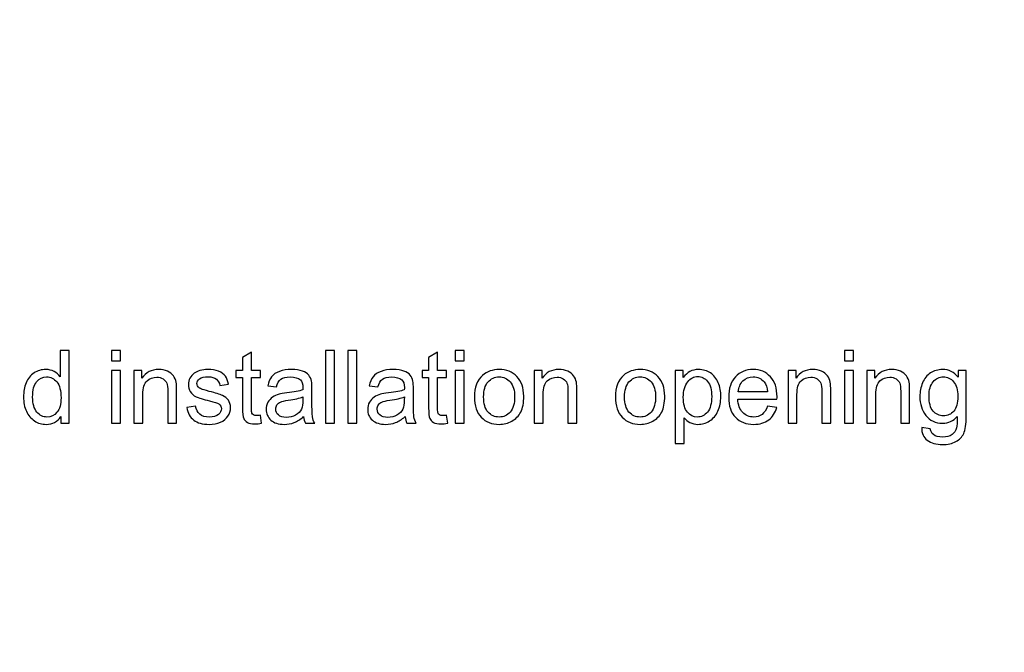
# Model space of a CAD drawing. Header units: centimetres. Extents: x -21 to 21, y -29.7 to 29.7.
# Tile 8 of 75: x -6.9 to -0.2, y -21 to -16.7. Entities that reach past the tile are written whole.
import ezdxf

# ---------------------------------------------------------------- set-up
doc = ezdxf.new("R2010")
doc.units = ezdxf.units.CM
doc.header["$MEASUREMENT"] = 0
doc.layers.add('06___PRT_ALL_SURFS', color=7, linetype='Continuous')

msp = doc.modelspace()

# ---------------------------------------------------------------- linework, layer by layer
at = {"layer": '06___PRT_ALL_SURFS', "color": 8, "lineweight": 5}
msp.add_open_spline([(-21.0058, -29.70447), (-21.0058, -29.70447), (20.9942, -29.70447), (20.9942, -29.70447), (20.9942, -29.70447), (20.9942, 29.69554), (20.9942, 29.69554), (20.9942, 29.69554), (-21.0058, 29.69554), (-21.0058, 29.69554), (-21.0058, 29.69554), (-21.0058, -29.70447), (-21.0058, -29.70447)], degree=3, knots=[0, 0, 0, 0, 0.25, 0.25, 0.25, 0.5, 0.5, 0.5, 0.75, 0.75, 0.75, 1, 1, 1, 1], dxfattribs=at)
at = {"layer": '06___PRT_ALL_SURFS', "color": 8}
for points, knots in [([(-6.63804, -19.46708), (-6.63804, -19.46708), (-6.63804, -19.42137), (-6.63804, -19.42137), (-6.66084, -19.4569), (-6.69441, -19.47472), (-6.73874, -19.47472), (-6.76744, -19.47472), (-6.79383, -19.46685), (-6.81779, -19.45099), (-6.84186, -19.43525), (-6.8605, -19.41315), (-6.87381, -19.38491), (-6.887, -19.35655), (-6.8936, -19.32403), (-6.8936, -19.28722), (-6.8936, -19.25134), (-6.88758, -19.21882), (-6.87566, -19.18954), (-6.86362, -19.16037), (-6.84568, -19.13792), (-6.82172, -19.12241), (-6.79788, -19.10678), (-6.77103, -19.09903), (-6.74151, -19.09903), (-6.71975, -19.09903), (-6.70043, -19.10366), (-6.68353, -19.1128), (-6.66663, -19.12194), (-6.65286, -19.13398), (-6.64221, -19.14868), (-6.64221, -19.14868), (-6.64221, -18.96986), (-6.64221, -18.96986), (-6.64221, -18.96986), (-6.5811, -18.96986), (-6.5811, -18.96986), (-6.5811, -18.96986), (-6.5811, -19.46708), (-6.5811, -19.46708), (-6.5811, -19.46708), (-6.63804, -19.46708), (-6.63804, -19.46708)], [0, 0, 0, 0, 0.0714286, 0.0714286, 0.0714286, 0.1428571, 0.1428571, 0.1428571, 0.2142857, 0.2142857, 0.2142857, 0.2857143, 0.2857143, 0.2857143, 0.3571429, 0.3571429, 0.3571429, 0.4285714, 0.4285714, 0.4285714, 0.5, 0.5, 0.5, 0.5714286, 0.5714286, 0.5714286, 0.6428571, 0.6428571, 0.6428571, 0.7142857, 0.7142857, 0.7142857, 0.7857143, 0.7857143, 0.7857143, 0.8571429, 0.8571429, 0.8571429, 0.9285714, 0.9285714, 0.9285714, 1, 1, 1, 1]), ([(-6.29152, -19.03931), (-6.29152, -19.03931), (-6.29152, -18.96986), (-6.29152, -18.96986), (-6.29152, -18.96986), (-6.2304, -18.96986), (-6.2304, -18.96986), (-6.2304, -18.96986), (-6.2304, -19.03931), (-6.2304, -19.03931), (-6.2304, -19.03931), (-6.29152, -19.03931), (-6.29152, -19.03931)], [0, 0, 0, 0, 0.25, 0.25, 0.25, 0.5, 0.5, 0.5, 0.75, 0.75, 0.75, 1, 1, 1, 1]), ([(-5.27114, -19.41257), (-5.27114, -19.41257), (-5.26281, -19.4665), (-5.26281, -19.4665), (-5.27994, -19.47009), (-5.29533, -19.47194), (-5.30876, -19.47194), (-5.33087, -19.47194), (-5.348, -19.46847), (-5.36026, -19.46141), (-5.37242, -19.45435), (-5.38098, -19.44521), (-5.38596, -19.43375), (-5.39094, -19.42229), (-5.39337, -19.39822), (-5.39337, -19.36153), (-5.39337, -19.36153), (-5.39337, -19.15389), (-5.39337, -19.15389), (-5.39337, -19.15389), (-5.43851, -19.15389), (-5.43851, -19.15389), (-5.43851, -19.15389), (-5.43851, -19.10667), (-5.43851, -19.10667), (-5.43851, -19.10667), (-5.39337, -19.10667), (-5.39337, -19.10667), (-5.39337, -19.10667), (-5.39337, -19.01755), (-5.39337, -19.01755), (-5.39337, -19.01755), (-5.33226, -18.98086), (-5.33226, -18.98086), (-5.33226, -18.98086), (-5.33226, -19.10667), (-5.33226, -19.10667), (-5.33226, -19.10667), (-5.27114, -19.10667), (-5.27114, -19.10667), (-5.27114, -19.10667), (-5.27114, -19.15389), (-5.27114, -19.15389), (-5.27114, -19.15389), (-5.33226, -19.15389), (-5.33226, -19.15389), (-5.33226, -19.15389), (-5.33226, -19.365), (-5.33226, -19.365), (-5.33226, -19.38248), (-5.33121, -19.3937), (-5.32901, -19.39868), (-5.32693, -19.40366), (-5.32346, -19.40759), (-5.3186, -19.4106), (-5.31374, -19.41349), (-5.30679, -19.415), (-5.29776, -19.415), (-5.29105, -19.415), (-5.28214, -19.41419), (-5.27114, -19.41257)], [0, 0, 0, 0, 0.05, 0.05, 0.05, 0.1, 0.1, 0.1, 0.15, 0.15, 0.15, 0.2, 0.2, 0.2, 0.25, 0.25, 0.25, 0.3, 0.3, 0.3, 0.35, 0.35, 0.35, 0.4, 0.4, 0.4, 0.45, 0.45, 0.45, 0.5, 0.5, 0.5, 0.55, 0.55, 0.55, 0.6, 0.6, 0.6, 0.65, 0.65, 0.65, 0.7, 0.7, 0.7, 0.75, 0.75, 0.75, 0.8, 0.8, 0.8, 0.85, 0.85, 0.85, 0.9, 0.9, 0.9, 0.95, 0.95, 0.95, 1, 1, 1, 1]), ([(-4.82601, -19.46708), (-4.82601, -19.46708), (-4.82601, -18.96986), (-4.82601, -18.96986), (-4.82601, -18.96986), (-4.7649, -18.96986), (-4.7649, -18.96986), (-4.7649, -18.96986), (-4.7649, -19.46708), (-4.7649, -19.46708), (-4.7649, -19.46708), (-4.82601, -19.46708), (-4.82601, -19.46708)], [0, 0, 0, 0, 0.25, 0.25, 0.25, 0.5, 0.5, 0.5, 0.75, 0.75, 0.75, 1, 1, 1, 1]), ([(-4.67172, -19.46708), (-4.67172, -19.46708), (-4.67172, -18.96986), (-4.67172, -18.96986), (-4.67172, -18.96986), (-4.61061, -18.96986), (-4.61061, -18.96986), (-4.61061, -18.96986), (-4.61061, -19.46708), (-4.61061, -19.46708), (-4.61061, -19.46708), (-4.67172, -19.46708), (-4.67172, -19.46708)], [0, 0, 0, 0, 0.25, 0.25, 0.25, 0.5, 0.5, 0.5, 0.75, 0.75, 0.75, 1, 1, 1, 1]), ([(-3.99719, -19.41257), (-3.99719, -19.41257), (-3.98885, -19.4665), (-3.98885, -19.4665), (-4.00598, -19.47009), (-4.02137, -19.47194), (-4.0348, -19.47194), (-4.05691, -19.47194), (-4.07404, -19.46847), (-4.08631, -19.46141), (-4.09846, -19.45435), (-4.10702, -19.44521), (-4.112, -19.43375), (-4.11698, -19.42229), (-4.11941, -19.39822), (-4.11941, -19.36153), (-4.11941, -19.36153), (-4.11941, -19.15389), (-4.11941, -19.15389), (-4.11941, -19.15389), (-4.16455, -19.15389), (-4.16455, -19.15389), (-4.16455, -19.15389), (-4.16455, -19.10667), (-4.16455, -19.10667), (-4.16455, -19.10667), (-4.11941, -19.10667), (-4.11941, -19.10667), (-4.11941, -19.10667), (-4.11941, -19.01755), (-4.11941, -19.01755), (-4.11941, -19.01755), (-4.0583, -18.98086), (-4.0583, -18.98086), (-4.0583, -18.98086), (-4.0583, -19.10667), (-4.0583, -19.10667), (-4.0583, -19.10667), (-3.99719, -19.10667), (-3.99719, -19.10667), (-3.99719, -19.10667), (-3.99719, -19.15389), (-3.99719, -19.15389), (-3.99719, -19.15389), (-4.0583, -19.15389), (-4.0583, -19.15389), (-4.0583, -19.15389), (-4.0583, -19.365), (-4.0583, -19.365), (-4.0583, -19.38248), (-4.05725, -19.3937), (-4.05506, -19.39868), (-4.05297, -19.40366), (-4.0495, -19.40759), (-4.04464, -19.4106), (-4.03978, -19.41349), (-4.03283, -19.415), (-4.02381, -19.415), (-4.01709, -19.415), (-4.00818, -19.41419), (-3.99719, -19.41257)], [0, 0, 0, 0, 0.05, 0.05, 0.05, 0.1, 0.1, 0.1, 0.15, 0.15, 0.15, 0.2, 0.2, 0.2, 0.25, 0.25, 0.25, 0.3, 0.3, 0.3, 0.35, 0.35, 0.35, 0.4, 0.4, 0.4, 0.45, 0.45, 0.45, 0.5, 0.5, 0.5, 0.55, 0.55, 0.55, 0.6, 0.6, 0.6, 0.65, 0.65, 0.65, 0.7, 0.7, 0.7, 0.75, 0.75, 0.75, 0.8, 0.8, 0.8, 0.85, 0.85, 0.85, 0.9, 0.9, 0.9, 0.95, 0.95, 0.95, 1, 1, 1, 1]), ([(-3.93689, -19.03931), (-3.93689, -19.03931), (-3.93689, -18.96986), (-3.93689, -18.96986), (-3.93689, -18.96986), (-3.87577, -18.96986), (-3.87577, -18.96986), (-3.87577, -18.96986), (-3.87577, -19.03931), (-3.87577, -19.03931), (-3.87577, -19.03931), (-3.93689, -19.03931), (-3.93689, -19.03931)], [0, 0, 0, 0, 0.25, 0.25, 0.25, 0.5, 0.5, 0.5, 0.75, 0.75, 0.75, 1, 1, 1, 1]), ([(-1.27231, -19.03931), (-1.27231, -19.03931), (-1.27231, -18.96986), (-1.27231, -18.96986), (-1.27231, -18.96986), (-1.21119, -18.96986), (-1.21119, -18.96986), (-1.21119, -18.96986), (-1.21119, -19.03931), (-1.21119, -19.03931), (-1.21119, -19.03931), (-1.27231, -19.03931), (-1.27231, -19.03931)], [0, 0, 0, 0, 0.25, 0.25, 0.25, 0.5, 0.5, 0.5, 0.75, 0.75, 0.75, 1, 1, 1, 1]), ([(-6.29152, -19.46708), (-6.29152, -19.46708), (-6.29152, -19.10667), (-6.29152, -19.10667), (-6.29152, -19.10667), (-6.2304, -19.10667), (-6.2304, -19.10667), (-6.2304, -19.10667), (-6.2304, -19.46708), (-6.2304, -19.46708), (-6.2304, -19.46708), (-6.29152, -19.46708), (-6.29152, -19.46708)], [0, 0, 0, 0, 0.25, 0.25, 0.25, 0.5, 0.5, 0.5, 0.75, 0.75, 0.75, 1, 1, 1, 1]), ([(-6.13723, -19.46708), (-6.13723, -19.46708), (-6.13723, -19.10667), (-6.13723, -19.10667), (-6.13723, -19.10667), (-6.08237, -19.10667), (-6.08237, -19.10667), (-6.08237, -19.10667), (-6.08237, -19.15782), (-6.08237, -19.15782), (-6.05598, -19.11859), (-6.01779, -19.09903), (-5.9679, -19.09903), (-5.94614, -19.09903), (-5.92624, -19.10296), (-5.90807, -19.11072), (-5.88989, -19.11847), (-5.87624, -19.12877), (-5.86721, -19.14139), (-5.85818, -19.154), (-5.85182, -19.16905), (-5.84823, -19.18641), (-5.84603, -19.19775), (-5.84487, -19.21755), (-5.84487, -19.24579), (-5.84487, -19.24579), (-5.84487, -19.46708), (-5.84487, -19.46708), (-5.84487, -19.46708), (-5.90598, -19.46708), (-5.90598, -19.46708), (-5.90598, -19.46708), (-5.90598, -19.2481), (-5.90598, -19.2481), (-5.90598, -19.22322), (-5.9083, -19.20458), (-5.91304, -19.19232), (-5.91779, -19.18005), (-5.92624, -19.17021), (-5.93827, -19.1628), (-5.95031, -19.15551), (-5.96455, -19.15181), (-5.98075, -19.15181), (-6.00668, -19.15181), (-6.02901, -19.16002), (-6.04788, -19.17657), (-6.06675, -19.19301), (-6.07612, -19.22437), (-6.07612, -19.27044), (-6.07612, -19.27044), (-6.07612, -19.46708), (-6.07612, -19.46708), (-6.07612, -19.46708), (-6.13723, -19.46708), (-6.13723, -19.46708)], [0, 0, 0, 0, 0.0555556, 0.0555556, 0.0555556, 0.1111111, 0.1111111, 0.1111111, 0.1666667, 0.1666667, 0.1666667, 0.2222222, 0.2222222, 0.2222222, 0.2777778, 0.2777778, 0.2777778, 0.3333333, 0.3333333, 0.3333333, 0.3888889, 0.3888889, 0.3888889, 0.4444444, 0.4444444, 0.4444444, 0.5, 0.5, 0.5, 0.5555556, 0.5555556, 0.5555556, 0.6111111, 0.6111111, 0.6111111, 0.6666667, 0.6666667, 0.6666667, 0.7222222, 0.7222222, 0.7222222, 0.7777778, 0.7777778, 0.7777778, 0.8333333, 0.8333333, 0.8333333, 0.8888889, 0.8888889, 0.8888889, 0.9444444, 0.9444444, 0.9444444, 1, 1, 1, 1]), ([(-5.77531, -19.35944), (-5.77531, -19.35944), (-5.71489, -19.34972), (-5.71489, -19.34972), (-5.71154, -19.37391), (-5.70205, -19.39243), (-5.68654, -19.40539), (-5.67103, -19.41824), (-5.64927, -19.42472), (-5.62149, -19.42472), (-5.59337, -19.42472), (-5.57253, -19.41905), (-5.55888, -19.40759), (-5.54534, -19.39625), (-5.53851, -19.38282), (-5.53851, -19.36743), (-5.53851, -19.35366), (-5.54464, -19.34278), (-5.55679, -19.33491), (-5.56536, -19.32947), (-5.58619, -19.32264), (-5.61929, -19.31419), (-5.66397, -19.30296), (-5.69487, -19.29324), (-5.71223, -19.28502), (-5.72948, -19.27669), (-5.74256, -19.26535), (-5.75147, -19.25076), (-5.76038, -19.2363), (-5.76489, -19.22021), (-5.76489, -19.20261), (-5.76489, -19.18653), (-5.76119, -19.17171), (-5.7539, -19.15806), (-5.74649, -19.1444), (-5.73654, -19.13306), (-5.72392, -19.12403), (-5.71443, -19.11708), (-5.70147, -19.11118), (-5.68515, -19.10632), (-5.66871, -19.10146), (-5.65124, -19.09903), (-5.63249, -19.09903), (-5.60425, -19.09903), (-5.57948, -19.10308), (-5.55818, -19.1113), (-5.53677, -19.1194), (-5.52103, -19.13051), (-5.51084, -19.1444), (-5.50077, -19.1584), (-5.49371, -19.17704), (-5.48989, -19.20042), (-5.48989, -19.20042), (-5.54962, -19.20875), (-5.54962, -19.20875), (-5.55228, -19.19), (-5.56015, -19.1753), (-5.57311, -19.16477), (-5.58608, -19.15424), (-5.60436, -19.14903), (-5.62809, -19.14903), (-5.65598, -19.14903), (-5.67601, -19.15366), (-5.68793, -19.16292), (-5.69985, -19.17218), (-5.70587, -19.18306), (-5.70587, -19.19544), (-5.70587, -19.20331), (-5.70344, -19.21049), (-5.69846, -19.21685), (-5.69348, -19.22333), (-5.68573, -19.22877), (-5.67508, -19.23306), (-5.66895, -19.23537), (-5.65112, -19.24058), (-5.62126, -19.24868), (-5.57821, -19.26014), (-5.54811, -19.26963), (-5.53098, -19.27692), (-5.51385, -19.28421), (-5.50043, -19.29498), (-5.49071, -19.30886), (-5.48087, -19.32287), (-5.47601, -19.34023), (-5.47601, -19.36107), (-5.47601, -19.38132), (-5.48191, -19.40042), (-5.49383, -19.41836), (-5.50575, -19.4363), (-5.52288, -19.45019), (-5.54522, -19.46002), (-5.56767, -19.46986), (-5.59302, -19.47472), (-5.62126, -19.47472), (-5.66802, -19.47472), (-5.70378, -19.465), (-5.72832, -19.44567), (-5.75286, -19.42623), (-5.76848, -19.39752), (-5.77531, -19.35944)], [0, 0, 0, 0, 0.030303, 0.030303, 0.030303, 0.0606061, 0.0606061, 0.0606061, 0.0909091, 0.0909091, 0.0909091, 0.1212121, 0.1212121, 0.1212121, 0.1515152, 0.1515152, 0.1515152, 0.1818182, 0.1818182, 0.1818182, 0.2121212, 0.2121212, 0.2121212, 0.2424242, 0.2424242, 0.2424242, 0.2727273, 0.2727273, 0.2727273, 0.3030303, 0.3030303, 0.3030303, 0.3333333, 0.3333333, 0.3333333, 0.3636364, 0.3636364, 0.3636364, 0.3939394, 0.3939394, 0.3939394, 0.4242424, 0.4242424, 0.4242424, 0.4545455, 0.4545455, 0.4545455, 0.4848485, 0.4848485, 0.4848485, 0.5151515, 0.5151515, 0.5151515, 0.5454545, 0.5454545, 0.5454545, 0.5757576, 0.5757576, 0.5757576, 0.6060606, 0.6060606, 0.6060606, 0.6363636, 0.6363636, 0.6363636, 0.6666667, 0.6666667, 0.6666667, 0.6969697, 0.6969697, 0.6969697, 0.7272727, 0.7272727, 0.7272727, 0.7575758, 0.7575758, 0.7575758, 0.7878788, 0.7878788, 0.7878788, 0.8181818, 0.8181818, 0.8181818, 0.8484848, 0.8484848, 0.8484848, 0.8787879, 0.8787879, 0.8787879, 0.9090909, 0.9090909, 0.9090909, 0.9393939, 0.9393939, 0.9393939, 0.969697, 0.969697, 0.969697, 1, 1, 1, 1]), ([(-4.97543, -19.42194), (-4.99811, -19.44127), (-5.01999, -19.45482), (-5.04094, -19.4628), (-5.06189, -19.47079), (-5.08434, -19.47472), (-5.10841, -19.47472), (-5.148, -19.47472), (-5.17844, -19.46512), (-5.19973, -19.44579), (-5.22103, -19.42657), (-5.23168, -19.40192), (-5.23168, -19.37194), (-5.23168, -19.35435), (-5.22763, -19.33826), (-5.21964, -19.32368), (-5.21154, -19.3091), (-5.20101, -19.29752), (-5.18804, -19.28873), (-5.17497, -19.27993), (-5.16038, -19.27322), (-5.14406, -19.2687), (-5.13202, -19.26558), (-5.11385, -19.26257), (-5.08966, -19.25956), (-5.04036, -19.25377), (-5.0039, -19.24671), (-4.98064, -19.23861), (-4.9804, -19.23028), (-4.98029, -19.22495), (-4.98029, -19.22275), (-4.98029, -19.19799), (-4.98608, -19.18051), (-4.99765, -19.17032), (-5.01327, -19.15655), (-5.03654, -19.14972), (-5.06733, -19.14972), (-5.09614, -19.14972), (-5.11744, -19.15481), (-5.1311, -19.16488), (-5.14487, -19.17495), (-5.15494, -19.19278), (-5.16154, -19.21847), (-5.16154, -19.21847), (-5.22126, -19.21014), (-5.22126, -19.21014), (-5.21582, -19.18456), (-5.20691, -19.16384), (-5.19441, -19.1481), (-5.18191, -19.13236), (-5.16385, -19.12032), (-5.14024, -19.11176), (-5.11675, -19.10331), (-5.08932, -19.09903), (-5.0583, -19.09903), (-5.02751, -19.09903), (-5.00239, -19.10261), (-4.98307, -19.10991), (-4.96385, -19.1172), (-4.94962, -19.12623), (-4.94059, -19.13722), (-4.93156, -19.14822), (-4.9252, -19.16211), (-4.92149, -19.17889), (-4.91952, -19.18931), (-4.91848, -19.20806), (-4.91848, -19.23502), (-4.91848, -19.23502), (-4.91848, -19.31604), (-4.91848, -19.31604), (-4.91848, -19.37264), (-4.91721, -19.4084), (-4.91466, -19.42357), (-4.91223, -19.43873), (-4.90714, -19.45319), (-4.89973, -19.46708), (-4.89973, -19.46708), (-4.96362, -19.46708), (-4.96362, -19.46708), (-4.96976, -19.45424), (-4.97369, -19.43919), (-4.97543, -19.42194)], [0, 0, 0, 0, 0.037037, 0.037037, 0.037037, 0.0740741, 0.0740741, 0.0740741, 0.1111111, 0.1111111, 0.1111111, 0.1481481, 0.1481481, 0.1481481, 0.1851852, 0.1851852, 0.1851852, 0.2222222, 0.2222222, 0.2222222, 0.2592593, 0.2592593, 0.2592593, 0.2962963, 0.2962963, 0.2962963, 0.3333333, 0.3333333, 0.3333333, 0.3703704, 0.3703704, 0.3703704, 0.4074074, 0.4074074, 0.4074074, 0.4444444, 0.4444444, 0.4444444, 0.4814815, 0.4814815, 0.4814815, 0.5185185, 0.5185185, 0.5185185, 0.5555556, 0.5555556, 0.5555556, 0.5925926, 0.5925926, 0.5925926, 0.6296296, 0.6296296, 0.6296296, 0.6666667, 0.6666667, 0.6666667, 0.7037037, 0.7037037, 0.7037037, 0.7407407, 0.7407407, 0.7407407, 0.7777778, 0.7777778, 0.7777778, 0.8148148, 0.8148148, 0.8148148, 0.8518519, 0.8518519, 0.8518519, 0.8888889, 0.8888889, 0.8888889, 0.9259259, 0.9259259, 0.9259259, 0.962963, 0.962963, 0.962963, 1, 1, 1, 1]), ([(-4.28063, -19.42194), (-4.30332, -19.44127), (-4.32519, -19.45482), (-4.34614, -19.4628), (-4.36709, -19.47079), (-4.38955, -19.47472), (-4.41362, -19.47472), (-4.4532, -19.47472), (-4.48364, -19.46512), (-4.50494, -19.44579), (-4.52624, -19.42657), (-4.53688, -19.40192), (-4.53688, -19.37194), (-4.53688, -19.35435), (-4.53283, -19.33826), (-4.52485, -19.32368), (-4.51674, -19.3091), (-4.50621, -19.29752), (-4.49325, -19.28873), (-4.48017, -19.27993), (-4.46559, -19.27322), (-4.44927, -19.2687), (-4.43723, -19.26558), (-4.41906, -19.26257), (-4.39487, -19.25956), (-4.34557, -19.25377), (-4.30911, -19.24671), (-4.28584, -19.23861), (-4.28561, -19.23028), (-4.28549, -19.22495), (-4.28549, -19.22275), (-4.28549, -19.19799), (-4.29128, -19.18051), (-4.30286, -19.17032), (-4.31848, -19.15655), (-4.34174, -19.14972), (-4.37253, -19.14972), (-4.40135, -19.14972), (-4.42265, -19.15481), (-4.43631, -19.16488), (-4.45008, -19.17495), (-4.46015, -19.19278), (-4.46674, -19.21847), (-4.46674, -19.21847), (-4.52647, -19.21014), (-4.52647, -19.21014), (-4.52103, -19.18456), (-4.51212, -19.16384), (-4.49962, -19.1481), (-4.48712, -19.13236), (-4.46906, -19.12032), (-4.44545, -19.11176), (-4.42195, -19.10331), (-4.39452, -19.09903), (-4.3635, -19.09903), (-4.33272, -19.09903), (-4.3076, -19.10261), (-4.28827, -19.10991), (-4.26906, -19.1172), (-4.25482, -19.12623), (-4.2458, -19.13722), (-4.23677, -19.14822), (-4.2304, -19.16211), (-4.2267, -19.17889), (-4.22473, -19.18931), (-4.22369, -19.20806), (-4.22369, -19.23502), (-4.22369, -19.23502), (-4.22369, -19.31604), (-4.22369, -19.31604), (-4.22369, -19.37264), (-4.22242, -19.4084), (-4.21987, -19.42357), (-4.21744, -19.43873), (-4.21235, -19.45319), (-4.20494, -19.46708), (-4.20494, -19.46708), (-4.26883, -19.46708), (-4.26883, -19.46708), (-4.27496, -19.45424), (-4.2789, -19.43919), (-4.28063, -19.42194)], [0, 0, 0, 0, 0.037037, 0.037037, 0.037037, 0.0740741, 0.0740741, 0.0740741, 0.1111111, 0.1111111, 0.1111111, 0.1481481, 0.1481481, 0.1481481, 0.1851852, 0.1851852, 0.1851852, 0.2222222, 0.2222222, 0.2222222, 0.2592593, 0.2592593, 0.2592593, 0.2962963, 0.2962963, 0.2962963, 0.3333333, 0.3333333, 0.3333333, 0.3703704, 0.3703704, 0.3703704, 0.4074074, 0.4074074, 0.4074074, 0.4444444, 0.4444444, 0.4444444, 0.4814815, 0.4814815, 0.4814815, 0.5185185, 0.5185185, 0.5185185, 0.5555556, 0.5555556, 0.5555556, 0.5925926, 0.5925926, 0.5925926, 0.6296296, 0.6296296, 0.6296296, 0.6666667, 0.6666667, 0.6666667, 0.7037037, 0.7037037, 0.7037037, 0.7407407, 0.7407407, 0.7407407, 0.7777778, 0.7777778, 0.7777778, 0.8148148, 0.8148148, 0.8148148, 0.8518519, 0.8518519, 0.8518519, 0.8888889, 0.8888889, 0.8888889, 0.9259259, 0.9259259, 0.9259259, 0.962963, 0.962963, 0.962963, 1, 1, 1, 1]), ([(-3.93689, -19.46708), (-3.93689, -19.46708), (-3.93689, -19.10667), (-3.93689, -19.10667), (-3.93689, -19.10667), (-3.87577, -19.10667), (-3.87577, -19.10667), (-3.87577, -19.10667), (-3.87577, -19.46708), (-3.87577, -19.46708), (-3.87577, -19.46708), (-3.93689, -19.46708), (-3.93689, -19.46708)], [0, 0, 0, 0, 0.25, 0.25, 0.25, 0.5, 0.5, 0.5, 0.75, 0.75, 0.75, 1, 1, 1, 1]), ([(-3.80552, -19.28687), (-3.80552, -19.22032), (-3.787, -19.17102), (-3.74985, -19.13896), (-3.71895, -19.11234), (-3.6811, -19.09903), (-3.63654, -19.09903), (-3.58712, -19.09903), (-3.54661, -19.11523), (-3.51512, -19.14764), (-3.48376, -19.17993), (-3.46802, -19.22472), (-3.46802, -19.28178), (-3.46802, -19.32808), (-3.47496, -19.36442), (-3.48885, -19.39093), (-3.50274, -19.41743), (-3.52299, -19.43803), (-3.54962, -19.45273), (-3.57612, -19.46743), (-3.60517, -19.47472), (-3.63654, -19.47472), (-3.687, -19.47472), (-3.72774, -19.45863), (-3.75887, -19.42634), (-3.79001, -19.39405), (-3.80552, -19.34752), (-3.80552, -19.28687)], [0, 0, 0, 0, 0.1111111, 0.1111111, 0.1111111, 0.2222222, 0.2222222, 0.2222222, 0.3333333, 0.3333333, 0.3333333, 0.4444444, 0.4444444, 0.4444444, 0.5555556, 0.5555556, 0.5555556, 0.6666667, 0.6666667, 0.6666667, 0.7777778, 0.7777778, 0.7777778, 0.8888889, 0.8888889, 0.8888889, 1, 1, 1, 1]), ([(-3.39638, -19.46708), (-3.39638, -19.46708), (-3.39638, -19.10667), (-3.39638, -19.10667), (-3.39638, -19.10667), (-3.34151, -19.10667), (-3.34151, -19.10667), (-3.34151, -19.10667), (-3.34151, -19.15782), (-3.34151, -19.15782), (-3.31513, -19.11859), (-3.27693, -19.09903), (-3.22705, -19.09903), (-3.20529, -19.09903), (-3.18538, -19.10296), (-3.16721, -19.11072), (-3.14904, -19.11847), (-3.13538, -19.12877), (-3.12635, -19.14139), (-3.11733, -19.154), (-3.11096, -19.16905), (-3.10737, -19.18641), (-3.10517, -19.19775), (-3.10401, -19.21755), (-3.10401, -19.24579), (-3.10401, -19.24579), (-3.10401, -19.46708), (-3.10401, -19.46708), (-3.10401, -19.46708), (-3.16513, -19.46708), (-3.16513, -19.46708), (-3.16513, -19.46708), (-3.16513, -19.2481), (-3.16513, -19.2481), (-3.16513, -19.22322), (-3.16744, -19.20458), (-3.17219, -19.19232), (-3.17693, -19.18005), (-3.18538, -19.17021), (-3.19742, -19.1628), (-3.20946, -19.15551), (-3.22369, -19.15181), (-3.23989, -19.15181), (-3.26582, -19.15181), (-3.28816, -19.16002), (-3.30702, -19.17657), (-3.32589, -19.19301), (-3.33526, -19.22437), (-3.33526, -19.27044), (-3.33526, -19.27044), (-3.33526, -19.46708), (-3.33526, -19.46708), (-3.33526, -19.46708), (-3.39638, -19.46708), (-3.39638, -19.46708)], [0, 0, 0, 0, 0.0555556, 0.0555556, 0.0555556, 0.1111111, 0.1111111, 0.1111111, 0.1666667, 0.1666667, 0.1666667, 0.2222222, 0.2222222, 0.2222222, 0.2777778, 0.2777778, 0.2777778, 0.3333333, 0.3333333, 0.3333333, 0.3888889, 0.3888889, 0.3888889, 0.4444444, 0.4444444, 0.4444444, 0.5, 0.5, 0.5, 0.5555556, 0.5555556, 0.5555556, 0.6111111, 0.6111111, 0.6111111, 0.6666667, 0.6666667, 0.6666667, 0.7222222, 0.7222222, 0.7222222, 0.7777778, 0.7777778, 0.7777778, 0.8333333, 0.8333333, 0.8333333, 0.8888889, 0.8888889, 0.8888889, 0.9444444, 0.9444444, 0.9444444, 1, 1, 1, 1]), ([(-2.84013, -19.28687), (-2.84013, -19.22032), (-2.82161, -19.17102), (-2.78446, -19.13896), (-2.75355, -19.11234), (-2.71571, -19.09903), (-2.67115, -19.09903), (-2.62173, -19.09903), (-2.58122, -19.11523), (-2.54973, -19.14764), (-2.51837, -19.17993), (-2.50263, -19.22472), (-2.50263, -19.28178), (-2.50263, -19.32808), (-2.50957, -19.36442), (-2.52346, -19.39093), (-2.53735, -19.41743), (-2.5576, -19.43803), (-2.58423, -19.45273), (-2.61073, -19.46743), (-2.63978, -19.47472), (-2.67115, -19.47472), (-2.72161, -19.47472), (-2.76235, -19.45863), (-2.79348, -19.42634), (-2.82462, -19.39405), (-2.84013, -19.34752), (-2.84013, -19.28687)], [0, 0, 0, 0, 0.1111111, 0.1111111, 0.1111111, 0.2222222, 0.2222222, 0.2222222, 0.3333333, 0.3333333, 0.3333333, 0.4444444, 0.4444444, 0.4444444, 0.5555556, 0.5555556, 0.5555556, 0.6666667, 0.6666667, 0.6666667, 0.7777778, 0.7777778, 0.7777778, 0.8888889, 0.8888889, 0.8888889, 1, 1, 1, 1]), ([(-2.43099, -19.60528), (-2.43099, -19.60528), (-2.43099, -19.10667), (-2.43099, -19.10667), (-2.43099, -19.10667), (-2.37543, -19.10667), (-2.37543, -19.10667), (-2.37543, -19.10667), (-2.37543, -19.154), (-2.37543, -19.154), (-2.36235, -19.13572), (-2.34753, -19.12194), (-2.33099, -19.1128), (-2.31455, -19.10366), (-2.29453, -19.09903), (-2.27103, -19.09903), (-2.24024, -19.09903), (-2.21316, -19.1069), (-2.18966, -19.12275), (-2.16617, -19.13849), (-2.14846, -19.16083), (-2.13642, -19.18954), (-2.1245, -19.21836), (-2.11849, -19.24984), (-2.11849, -19.28421), (-2.11849, -19.3209), (-2.12508, -19.354), (-2.13828, -19.38352), (-2.15147, -19.41292), (-2.17068, -19.43549), (-2.19591, -19.45123), (-2.22103, -19.46685), (-2.24753, -19.47472), (-2.27531, -19.47472), (-2.29568, -19.47472), (-2.31397, -19.47044), (-2.33006, -19.46187), (-2.34626, -19.45331), (-2.35946, -19.44255), (-2.36987, -19.42947), (-2.36987, -19.42947), (-2.36987, -19.60528), (-2.36987, -19.60528), (-2.36987, -19.60528), (-2.43099, -19.60528), (-2.43099, -19.60528)], [0, 0, 0, 0, 0.0666667, 0.0666667, 0.0666667, 0.1333333, 0.1333333, 0.1333333, 0.2, 0.2, 0.2, 0.2666667, 0.2666667, 0.2666667, 0.3333333, 0.3333333, 0.3333333, 0.4, 0.4, 0.4, 0.4666667, 0.4666667, 0.4666667, 0.5333333, 0.5333333, 0.5333333, 0.6, 0.6, 0.6, 0.6666667, 0.6666667, 0.6666667, 0.7333333, 0.7333333, 0.7333333, 0.8, 0.8, 0.8, 0.8666667, 0.8666667, 0.8666667, 0.9333333, 0.9333333, 0.9333333, 1, 1, 1, 1]), ([(-2.37543, -19.28907), (-2.37543, -19.33525), (-2.36605, -19.3694), (-2.34742, -19.3915), (-2.32867, -19.41361), (-2.30599, -19.42472), (-2.27936, -19.42472), (-2.25228, -19.42472), (-2.22913, -19.41326), (-2.20992, -19.39035), (-2.19059, -19.36743), (-2.18099, -19.33201), (-2.18099, -19.28398), (-2.18099, -19.23815), (-2.19036, -19.20389), (-2.20923, -19.18109), (-2.22809, -19.15829), (-2.25054, -19.14694), (-2.2767, -19.14694), (-2.30263, -19.14694), (-2.32554, -19.1591), (-2.34545, -19.18329), (-2.36548, -19.20759), (-2.37543, -19.24278), (-2.37543, -19.28907)], [0, 0, 0, 0, 0.125, 0.125, 0.125, 0.25, 0.25, 0.25, 0.375, 0.375, 0.375, 0.5, 0.5, 0.5, 0.625, 0.625, 0.625, 0.75, 0.75, 0.75, 0.875, 0.875, 0.875, 1, 1, 1, 1]), ([(-1.79892, -19.35042), (-1.79892, -19.35042), (-1.73573, -19.35875), (-1.73573, -19.35875), (-1.74557, -19.39544), (-1.76397, -19.42403), (-1.79082, -19.44428), (-1.81767, -19.46454), (-1.85193, -19.47472), (-1.89372, -19.47472), (-1.94626, -19.47472), (-1.98793, -19.45852), (-2.01872, -19.42611), (-2.0495, -19.39382), (-2.0649, -19.34833), (-2.0649, -19.28988), (-2.0649, -19.22947), (-2.04939, -19.18248), (-2.01825, -19.14914), (-1.98712, -19.11569), (-1.94673, -19.09903), (-1.89707, -19.09903), (-1.84904, -19.09903), (-1.8098, -19.11535), (-1.77936, -19.1481), (-1.74892, -19.18086), (-1.73365, -19.22692), (-1.73365, -19.2863), (-1.73365, -19.28988), (-1.73376, -19.29532), (-1.73399, -19.3025), (-1.73399, -19.3025), (-2.0024, -19.3025), (-2.0024, -19.3025), (-2.00008, -19.34197), (-1.98897, -19.37229), (-1.96883, -19.39324), (-1.94881, -19.41419), (-1.92369, -19.42472), (-1.89372, -19.42472), (-1.87138, -19.42472), (-1.85228, -19.41882), (-1.83654, -19.40701), (-1.82068, -19.39521), (-1.80818, -19.37634), (-1.79892, -19.35042)], [0, 0, 0, 0, 0.0666667, 0.0666667, 0.0666667, 0.1333333, 0.1333333, 0.1333333, 0.2, 0.2, 0.2, 0.2666667, 0.2666667, 0.2666667, 0.3333333, 0.3333333, 0.3333333, 0.4, 0.4, 0.4, 0.4666667, 0.4666667, 0.4666667, 0.5333333, 0.5333333, 0.5333333, 0.6, 0.6, 0.6, 0.6666667, 0.6666667, 0.6666667, 0.7333333, 0.7333333, 0.7333333, 0.8, 0.8, 0.8, 0.8666667, 0.8666667, 0.8666667, 0.9333333, 0.9333333, 0.9333333, 1, 1, 1, 1]), ([(-1.65853, -19.46708), (-1.65853, -19.46708), (-1.65853, -19.10667), (-1.65853, -19.10667), (-1.65853, -19.10667), (-1.60367, -19.10667), (-1.60367, -19.10667), (-1.60367, -19.10667), (-1.60367, -19.15782), (-1.60367, -19.15782), (-1.57728, -19.11859), (-1.53909, -19.09903), (-1.4892, -19.09903), (-1.46744, -19.09903), (-1.44754, -19.10296), (-1.42936, -19.11072), (-1.41119, -19.11847), (-1.39754, -19.12877), (-1.38851, -19.14139), (-1.37948, -19.154), (-1.37311, -19.16905), (-1.36953, -19.18641), (-1.36733, -19.19775), (-1.36617, -19.21755), (-1.36617, -19.24579), (-1.36617, -19.24579), (-1.36617, -19.46708), (-1.36617, -19.46708), (-1.36617, -19.46708), (-1.42728, -19.46708), (-1.42728, -19.46708), (-1.42728, -19.46708), (-1.42728, -19.2481), (-1.42728, -19.2481), (-1.42728, -19.22322), (-1.4296, -19.20458), (-1.43434, -19.19232), (-1.43909, -19.18005), (-1.44754, -19.17021), (-1.45957, -19.1628), (-1.47161, -19.15551), (-1.48585, -19.15181), (-1.50205, -19.15181), (-1.52798, -19.15181), (-1.55031, -19.16002), (-1.56918, -19.17657), (-1.58805, -19.19301), (-1.59742, -19.22437), (-1.59742, -19.27044), (-1.59742, -19.27044), (-1.59742, -19.46708), (-1.59742, -19.46708), (-1.59742, -19.46708), (-1.65853, -19.46708), (-1.65853, -19.46708)], [0, 0, 0, 0, 0.0555556, 0.0555556, 0.0555556, 0.1111111, 0.1111111, 0.1111111, 0.1666667, 0.1666667, 0.1666667, 0.2222222, 0.2222222, 0.2222222, 0.2777778, 0.2777778, 0.2777778, 0.3333333, 0.3333333, 0.3333333, 0.3888889, 0.3888889, 0.3888889, 0.4444444, 0.4444444, 0.4444444, 0.5, 0.5, 0.5, 0.5555556, 0.5555556, 0.5555556, 0.6111111, 0.6111111, 0.6111111, 0.6666667, 0.6666667, 0.6666667, 0.7222222, 0.7222222, 0.7222222, 0.7777778, 0.7777778, 0.7777778, 0.8333333, 0.8333333, 0.8333333, 0.8888889, 0.8888889, 0.8888889, 0.9444444, 0.9444444, 0.9444444, 1, 1, 1, 1]), ([(-1.27231, -19.46708), (-1.27231, -19.46708), (-1.27231, -19.10667), (-1.27231, -19.10667), (-1.27231, -19.10667), (-1.21119, -19.10667), (-1.21119, -19.10667), (-1.21119, -19.10667), (-1.21119, -19.46708), (-1.21119, -19.46708), (-1.21119, -19.46708), (-1.27231, -19.46708), (-1.27231, -19.46708)], [0, 0, 0, 0, 0.25, 0.25, 0.25, 0.5, 0.5, 0.5, 0.75, 0.75, 0.75, 1, 1, 1, 1]), ([(-1.11802, -19.46708), (-1.11802, -19.46708), (-1.11802, -19.10667), (-1.11802, -19.10667), (-1.11802, -19.10667), (-1.06316, -19.10667), (-1.06316, -19.10667), (-1.06316, -19.10667), (-1.06316, -19.15782), (-1.06316, -19.15782), (-1.03677, -19.11859), (-0.99858, -19.09903), (-0.94869, -19.09903), (-0.92693, -19.09903), (-0.90703, -19.10296), (-0.88886, -19.11072), (-0.87068, -19.11847), (-0.85703, -19.12877), (-0.848, -19.14139), (-0.83897, -19.154), (-0.83261, -19.16905), (-0.82902, -19.18641), (-0.82682, -19.19775), (-0.82566, -19.21755), (-0.82566, -19.24579), (-0.82566, -19.24579), (-0.82566, -19.46708), (-0.82566, -19.46708), (-0.82566, -19.46708), (-0.88677, -19.46708), (-0.88677, -19.46708), (-0.88677, -19.46708), (-0.88677, -19.2481), (-0.88677, -19.2481), (-0.88677, -19.22322), (-0.88909, -19.20458), (-0.89383, -19.19232), (-0.89858, -19.18005), (-0.90703, -19.17021), (-0.91906, -19.1628), (-0.9311, -19.15551), (-0.94534, -19.15181), (-0.96154, -19.15181), (-0.98747, -19.15181), (-1.0098, -19.16002), (-1.02867, -19.17657), (-1.04754, -19.19301), (-1.05691, -19.22437), (-1.05691, -19.27044), (-1.05691, -19.27044), (-1.05691, -19.46708), (-1.05691, -19.46708), (-1.05691, -19.46708), (-1.11802, -19.46708), (-1.11802, -19.46708)], [0, 0, 0, 0, 0.0555556, 0.0555556, 0.0555556, 0.1111111, 0.1111111, 0.1111111, 0.1666667, 0.1666667, 0.1666667, 0.2222222, 0.2222222, 0.2222222, 0.2777778, 0.2777778, 0.2777778, 0.3333333, 0.3333333, 0.3333333, 0.3888889, 0.3888889, 0.3888889, 0.4444444, 0.4444444, 0.4444444, 0.5, 0.5, 0.5, 0.5555556, 0.5555556, 0.5555556, 0.6111111, 0.6111111, 0.6111111, 0.6666667, 0.6666667, 0.6666667, 0.7222222, 0.7222222, 0.7222222, 0.7777778, 0.7777778, 0.7777778, 0.8333333, 0.8333333, 0.8333333, 0.8888889, 0.8888889, 0.8888889, 0.9444444, 0.9444444, 0.9444444, 1, 1, 1, 1]), ([(-0.74302, -19.49694), (-0.74302, -19.49694), (-0.68399, -19.50528), (-0.68399, -19.50528), (-0.68156, -19.52357), (-0.67462, -19.53687), (-0.66328, -19.54532), (-0.64811, -19.55655), (-0.6274, -19.56222), (-0.60112, -19.56222), (-0.57288, -19.56222), (-0.55101, -19.55655), (-0.53561, -19.54532), (-0.52022, -19.5341), (-0.5098, -19.51824), (-0.50436, -19.49799), (-0.50124, -19.4856), (-0.49974, -19.45956), (-0.49997, -19.41986), (-0.5267, -19.45134), (-0.55992, -19.46708), (-0.59974, -19.46708), (-0.64927, -19.46708), (-0.6877, -19.44926), (-0.71478, -19.41349), (-0.74198, -19.37785), (-0.75552, -19.33502), (-0.75552, -19.28514), (-0.75552, -19.25076), (-0.74927, -19.21905), (-0.73689, -19.19), (-0.7245, -19.16095), (-0.70645, -19.13861), (-0.68284, -19.12275), (-0.65923, -19.1069), (-0.63145, -19.09903), (-0.5995, -19.09903), (-0.55703, -19.09903), (-0.52196, -19.11639), (-0.49441, -19.15111), (-0.49441, -19.15111), (-0.49441, -19.10667), (-0.49441, -19.10667), (-0.49441, -19.10667), (-0.43816, -19.10667), (-0.43816, -19.10667), (-0.43816, -19.10667), (-0.43816, -19.41789), (-0.43816, -19.41789), (-0.43816, -19.47403), (-0.44383, -19.51373), (-0.45529, -19.53711), (-0.46663, -19.56049), (-0.4848, -19.579), (-0.50946, -19.59255), (-0.53423, -19.60609), (-0.56467, -19.61292), (-0.60078, -19.61292), (-0.64372, -19.61292), (-0.67832, -19.60331), (-0.70471, -19.58398), (-0.73122, -19.56477), (-0.74395, -19.53572), (-0.74302, -19.49694)], [0, 0, 0, 0, 0.047619, 0.047619, 0.047619, 0.0952381, 0.0952381, 0.0952381, 0.1428571, 0.1428571, 0.1428571, 0.1904762, 0.1904762, 0.1904762, 0.2380952, 0.2380952, 0.2380952, 0.2857143, 0.2857143, 0.2857143, 0.3333333, 0.3333333, 0.3333333, 0.3809524, 0.3809524, 0.3809524, 0.4285714, 0.4285714, 0.4285714, 0.4761905, 0.4761905, 0.4761905, 0.5238095, 0.5238095, 0.5238095, 0.5714286, 0.5714286, 0.5714286, 0.6190476, 0.6190476, 0.6190476, 0.6666667, 0.6666667, 0.6666667, 0.7142857, 0.7142857, 0.7142857, 0.7619048, 0.7619048, 0.7619048, 0.8095238, 0.8095238, 0.8095238, 0.8571429, 0.8571429, 0.8571429, 0.9047619, 0.9047619, 0.9047619, 0.952381, 0.952381, 0.952381, 1, 1, 1, 1]), ([(-6.8311, -19.28734), (-6.8311, -19.3334), (-6.82137, -19.36778), (-6.80182, -19.39058), (-6.78237, -19.41338), (-6.75934, -19.42472), (-6.73283, -19.42472), (-6.7061, -19.42472), (-6.68341, -19.41384), (-6.66466, -19.39208), (-6.64603, -19.37032), (-6.63665, -19.33711), (-6.63665, -19.29243), (-6.63665, -19.24336), (-6.64614, -19.20724), (-6.66524, -19.18421), (-6.68422, -19.16118), (-6.70772, -19.14972), (-6.73561, -19.14972), (-6.76281, -19.14972), (-6.7855, -19.16072), (-6.80378, -19.18282), (-6.82195, -19.20493), (-6.8311, -19.23977), (-6.8311, -19.28734)], [0, 0, 0, 0, 0.125, 0.125, 0.125, 0.25, 0.25, 0.25, 0.375, 0.375, 0.375, 0.5, 0.5, 0.5, 0.625, 0.625, 0.625, 0.75, 0.75, 0.75, 0.875, 0.875, 0.875, 1, 1, 1, 1]), ([(-3.74302, -19.28699), (-3.74302, -19.33306), (-3.73295, -19.36755), (-3.71281, -19.39035), (-3.69256, -19.41326), (-3.66721, -19.42472), (-3.63654, -19.42472), (-3.60621, -19.42472), (-3.58098, -19.41326), (-3.56073, -19.39023), (-3.54059, -19.3672), (-3.53052, -19.33213), (-3.53052, -19.28502), (-3.53052, -19.24058), (-3.5407, -19.2069), (-3.56096, -19.1841), (-3.58121, -19.16118), (-3.60645, -19.14972), (-3.63654, -19.14972), (-3.66721, -19.14972), (-3.69256, -19.16106), (-3.71281, -19.18386), (-3.73295, -19.20667), (-3.74302, -19.24104), (-3.74302, -19.28699)], [0, 0, 0, 0, 0.125, 0.125, 0.125, 0.25, 0.25, 0.25, 0.375, 0.375, 0.375, 0.5, 0.5, 0.5, 0.625, 0.625, 0.625, 0.75, 0.75, 0.75, 0.875, 0.875, 0.875, 1, 1, 1, 1]), ([(-2.77763, -19.28699), (-2.77763, -19.33306), (-2.76756, -19.36755), (-2.74742, -19.39035), (-2.72716, -19.41326), (-2.70182, -19.42472), (-2.67115, -19.42472), (-2.64082, -19.42472), (-2.61559, -19.41326), (-2.59534, -19.39023), (-2.5752, -19.3672), (-2.56513, -19.33213), (-2.56513, -19.28502), (-2.56513, -19.24058), (-2.57531, -19.2069), (-2.59557, -19.1841), (-2.61582, -19.16118), (-2.64105, -19.14972), (-2.67115, -19.14972), (-2.70182, -19.14972), (-2.72716, -19.16106), (-2.74742, -19.18386), (-2.76756, -19.20667), (-2.77763, -19.24104), (-2.77763, -19.28699)], [0, 0, 0, 0, 0.125, 0.125, 0.125, 0.25, 0.25, 0.25, 0.375, 0.375, 0.375, 0.5, 0.5, 0.5, 0.625, 0.625, 0.625, 0.75, 0.75, 0.75, 0.875, 0.875, 0.875, 1, 1, 1, 1]), ([(-1.99892, -19.2525), (-1.99892, -19.2525), (-1.79823, -19.2525), (-1.79823, -19.2525), (-1.80089, -19.22218), (-1.80865, -19.19949), (-1.82126, -19.18433), (-1.84059, -19.16083), (-1.86582, -19.14903), (-1.89673, -19.14903), (-1.92474, -19.14903), (-1.94823, -19.1584), (-1.96733, -19.17715), (-1.98631, -19.1959), (-1.99684, -19.22102), (-1.99892, -19.2525)], [0, 0, 0, 0, 0.2, 0.2, 0.2, 0.4, 0.4, 0.4, 0.6, 0.6, 0.6, 0.8, 0.8, 0.8, 1, 1, 1, 1]), ([(-0.69302, -19.28074), (-0.69302, -19.32785), (-0.68365, -19.36222), (-0.6649, -19.38386), (-0.64603, -19.40551), (-0.62254, -19.41639), (-0.5943, -19.41639), (-0.56617, -19.41639), (-0.54267, -19.40562), (-0.52358, -19.3841), (-0.5046, -19.36257), (-0.49511, -19.32877), (-0.49511, -19.28271), (-0.49511, -19.23873), (-0.50494, -19.20551), (-0.5245, -19.18317), (-0.54406, -19.16083), (-0.56767, -19.14972), (-0.59522, -19.14972), (-0.62242, -19.14972), (-0.64545, -19.16072), (-0.66455, -19.18271), (-0.68353, -19.2047), (-0.69302, -19.23734), (-0.69302, -19.28074)], [0, 0, 0, 0, 0.125, 0.125, 0.125, 0.25, 0.25, 0.25, 0.375, 0.375, 0.375, 0.5, 0.5, 0.5, 0.625, 0.625, 0.625, 0.75, 0.75, 0.75, 0.875, 0.875, 0.875, 1, 1, 1, 1]), ([(-4.98029, -19.28653), (-5.00251, -19.29556), (-5.03585, -19.30319), (-5.08029, -19.30944), (-5.10552, -19.31303), (-5.12335, -19.31708), (-5.13376, -19.3216), (-5.14418, -19.32611), (-5.15216, -19.33271), (-5.15784, -19.34127), (-5.16351, -19.34995), (-5.1664, -19.35956), (-5.1664, -19.37021), (-5.1664, -19.3863), (-5.16027, -19.39984), (-5.14788, -19.4106), (-5.1355, -19.42137), (-5.11744, -19.42681), (-5.09372, -19.42681), (-5.07022, -19.42681), (-5.04927, -19.42171), (-5.03087, -19.41141), (-5.01258, -19.40123), (-4.99904, -19.38722), (-4.99047, -19.36951), (-4.98388, -19.35574), (-4.98064, -19.33549), (-4.98064, -19.30875), (-4.98064, -19.30875), (-4.98029, -19.28653), (-4.98029, -19.28653)], [0, 0, 0, 0, 0.1, 0.1, 0.1, 0.2, 0.2, 0.2, 0.3, 0.3, 0.3, 0.4, 0.4, 0.4, 0.5, 0.5, 0.5, 0.6, 0.6, 0.6, 0.7, 0.7, 0.7, 0.8, 0.8, 0.8, 0.9, 0.9, 0.9, 1, 1, 1, 1]), ([(-4.28549, -19.28653), (-4.30772, -19.29556), (-4.34105, -19.30319), (-4.38549, -19.30944), (-4.41073, -19.31303), (-4.42855, -19.31708), (-4.43897, -19.3216), (-4.44938, -19.32611), (-4.45737, -19.33271), (-4.46304, -19.34127), (-4.46871, -19.34995), (-4.47161, -19.35956), (-4.47161, -19.37021), (-4.47161, -19.3863), (-4.46547, -19.39984), (-4.45309, -19.4106), (-4.4407, -19.42137), (-4.42265, -19.42681), (-4.39892, -19.42681), (-4.37543, -19.42681), (-4.35448, -19.42171), (-4.33607, -19.41141), (-4.31779, -19.40123), (-4.30424, -19.38722), (-4.29568, -19.36951), (-4.28908, -19.35574), (-4.28584, -19.33549), (-4.28584, -19.30875), (-4.28584, -19.30875), (-4.28549, -19.28653), (-4.28549, -19.28653)], [0, 0, 0, 0, 0.1, 0.1, 0.1, 0.2, 0.2, 0.2, 0.3, 0.3, 0.3, 0.4, 0.4, 0.4, 0.5, 0.5, 0.5, 0.6, 0.6, 0.6, 0.7, 0.7, 0.7, 0.8, 0.8, 0.8, 0.9, 0.9, 0.9, 1, 1, 1, 1])]:
    msp.add_open_spline(points, degree=3, knots=knots, dxfattribs=at)

doc.saveas('drawing.dxf')
